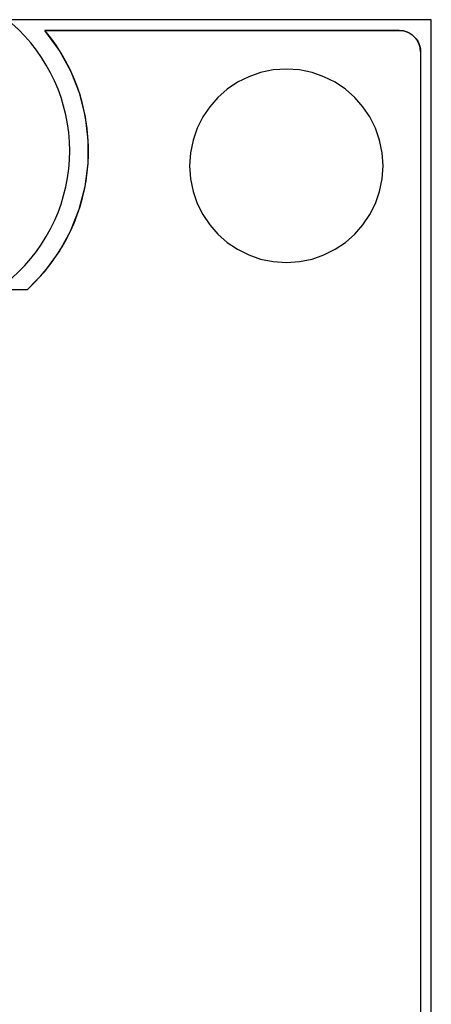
# Model space of a CAD drawing. Header units: inches. Extents: x 0.2 to 16.8, y 0.1 to 10.8.
# Tile 58 of 59: x 12.1 to 12.5, y 7.1 to 8. Entities that reach past the tile are written whole.
import ezdxf

# ---------------------------------------------------------------- set-up
doc = ezdxf.new("R2010")
doc.units = ezdxf.units.IN
doc.header["$LTSCALE"] = 0.935
doc.header["$MEASUREMENT"] = 0
doc.layers.get('0').update_dxf_attribs({"linetype": 'CONTINUOUS'})

msp = doc.modelspace()

# ---------------------------------------------------------------- linework, layer by layer
at = {"color": 7, "linetype": 'CONTINUOUS'}
for p, q in [((12.48408, 8.02484), (10.89608, 8.02484)), ((12.48408, 2.95984), (12.48408, 8.02484)), ((12.45408, 8.01484), (12.12455, 8.01484)), ((12.13818, 7.99625), (12.1246, 8.01489)), ((12.1246, 8.01489), (12.45412, 8.01489)), ((12.45412, 8.01489), (12.45684, 8.01471)), ((12.45684, 8.01471), (12.45944, 8.01418)), ((12.45944, 8.01418), (12.46191, 8.01332)), ((12.46191, 8.01332), (12.46421, 8.01216)), ((12.46421, 8.01216), (12.46634, 8.01072)), ((12.46634, 8.01072), (12.46826, 8.00903)), ((12.46826, 8.00903), (12.46995, 8.00711)), ((12.46995, 8.00711), (12.47139, 8.00499)), ((12.47139, 8.00499), (12.47254, 8.00268)), ((12.47254, 8.00268), (12.4734, 8.00021)), ((12.4734, 8.00021), (12.47393, 7.99761)), ((12.14898, 7.97647), (12.13818, 7.99625)), ((12.47393, 7.99761), (12.47412, 7.99489)), ((12.47408, 7.99484), (12.47408, 2.98984)), ((12.47412, 7.99489), (12.47412, 2.98989)), ((12.15703, 7.95579), (12.14898, 7.97647)), ((12.32527, 7.97566), (12.31416, 7.9718)), ((12.33698, 7.97805), (12.32527, 7.97566)), ((12.3492, 7.97887), (12.33698, 7.97805)), ((12.36141, 7.97805), (12.3492, 7.97887)), ((12.37312, 7.97566), (12.36141, 7.97805)), ((12.38422, 7.9718), (12.37312, 7.97566)), ((12.30376, 7.96659), (12.29419, 7.96012)), ((12.31416, 7.9718), (12.30376, 7.96659)), ((12.39461, 7.96659), (12.38422, 7.9718)), ((12.40418, 7.96012), (12.39461, 7.96659)), ((12.16234, 7.93451), (12.15703, 7.95579)), ((12.29419, 7.96012), (12.28555, 7.95251)), ((12.41282, 7.95251), (12.40418, 7.96012)), ((12.28555, 7.95251), (12.27794, 7.94387)), ((12.42043, 7.94387), (12.41282, 7.95251)), ((12.27794, 7.94387), (12.27148, 7.9343)), ((12.42689, 7.9343), (12.42043, 7.94387)), ((12.16492, 7.91287), (12.16234, 7.93451)), ((12.27148, 7.9343), (12.26626, 7.9239)), ((12.43211, 7.9239), (12.42689, 7.9343)), ((12.26626, 7.9239), (12.2624, 7.91279)), ((12.43596, 7.91279), (12.43211, 7.9239)), ((12.16481, 7.89114), (12.16492, 7.91287)), ((12.2624, 7.91279), (12.26001, 7.90108)), ((12.43836, 7.90108), (12.43596, 7.91279)), ((12.26001, 7.90108), (12.25919, 7.88887)), ((12.43918, 7.88887), (12.43836, 7.90108)), ((12.16201, 7.8696), (12.16481, 7.89114)), ((12.25919, 7.88887), (12.26001, 7.87666)), ((12.43836, 7.87666), (12.43918, 7.88887)), ((12.26001, 7.87666), (12.2624, 7.86495)), ((12.43596, 7.86495), (12.43836, 7.87666)), ((12.15655, 7.8485), (12.16201, 7.8696)), ((12.2624, 7.86495), (12.26626, 7.85384)), ((12.43211, 7.85384), (12.43596, 7.86495)), ((12.26626, 7.85384), (12.27148, 7.84345)), ((12.42689, 7.84345), (12.43211, 7.85384)), ((12.14843, 7.82811), (12.15655, 7.8485)), ((12.27148, 7.84345), (12.27794, 7.83388)), ((12.42043, 7.83388), (12.42689, 7.84345)), ((12.13769, 7.80871), (12.14843, 7.82811)), ((12.27794, 7.83388), (12.28555, 7.82523)), ((12.41282, 7.82523), (12.42043, 7.83388)), ((12.28555, 7.82523), (12.29419, 7.81763)), ((12.29419, 7.81763), (12.30376, 7.81116)), ((12.39461, 7.81116), (12.40418, 7.81763)), ((12.40418, 7.81763), (12.41282, 7.82523)), ((12.12433, 7.79054), (12.13769, 7.80871)), ((12.30376, 7.81116), (12.31416, 7.80595)), ((12.38422, 7.80595), (12.39461, 7.81116)), ((12.31416, 7.80595), (12.32527, 7.80209)), ((12.32527, 7.80209), (12.33698, 7.7997)), ((12.33698, 7.7997), (12.3492, 7.79887)), ((12.3492, 7.79887), (12.36141, 7.7997)), ((12.36141, 7.7997), (12.37312, 7.80209)), ((12.37312, 7.80209), (12.38422, 7.80595)), ((12.10838, 7.77389), (12.12433, 7.79054)), ((11.87183, 7.77384), (12.10833, 7.77384)), ((11.87189, 7.77389), (12.10838, 7.77389))]:
    msp.add_line(p, q, dxfattribs=at)
for centre, radius, start, end in [((11.99008, 7.90284), 0.1575, 311.20295, 48.79705), ((11.99008, 7.90284), 0.175, 312.5114, 39.79182), ((12.45408, 7.99484), 0.02, 0, 90)]:
    msp.add_arc(centre, radius, start, end, dxfattribs=at)

doc.saveas('drawing.dxf')
